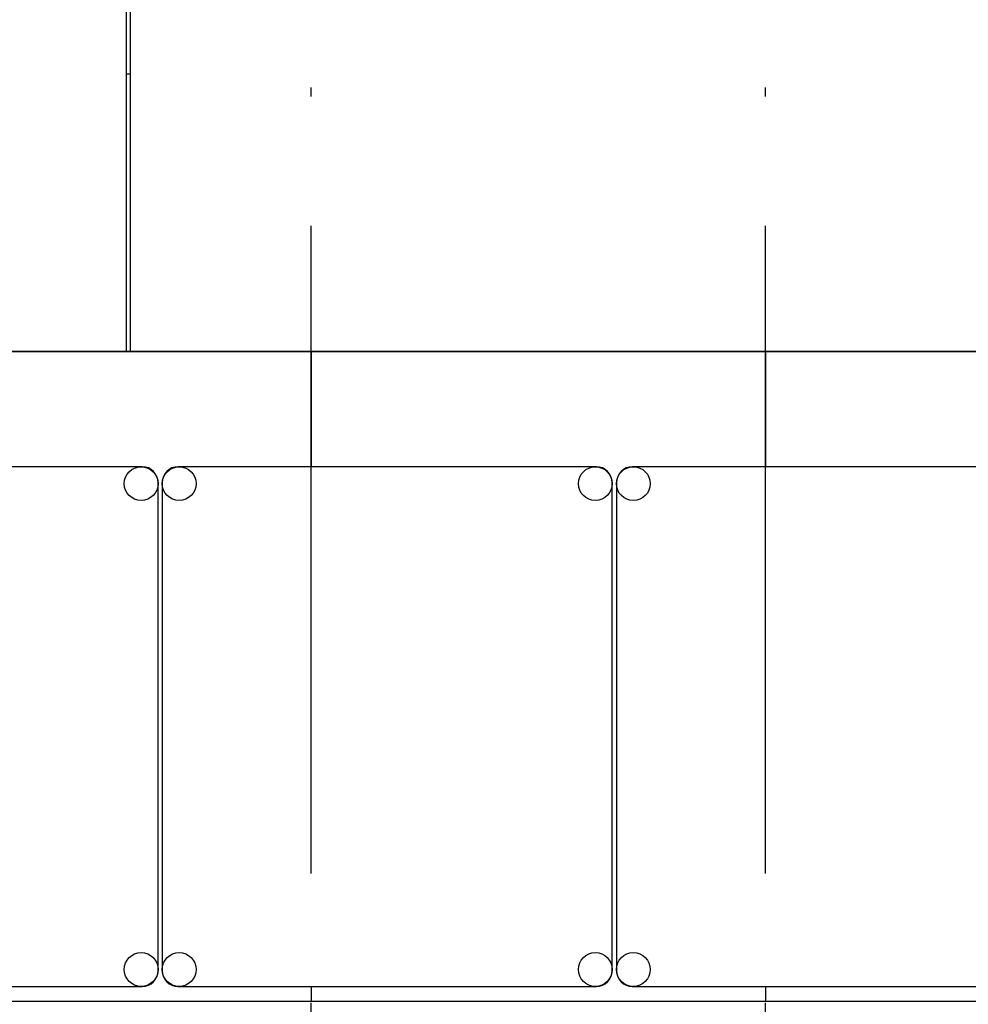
# Model space of a CAD drawing. Header units: millimetres. Extents: x 0 to 1189, y 0 to 841.
# Tile 132 of 140: x 742 to 778, y 106 to 143. Entities that reach past the tile are written whole.
import ezdxf

# ---------------------------------------------------------------- set-up
doc = ezdxf.new("R2010")
doc.units = ezdxf.units.MM
doc.header["$LTSCALE"] = 65.395
doc.linetypes.add('CENTER', pattern=[0.6, 0.375, -0.075, 0.075, -0.075])
for name, color, linetype in [('25007_030000_IMO-2_SKL_PBL2571', 7, 'CONTINUOUS'), ('25007_030000_IMO-2_SKL_PBL2577', 7, 'CONTINUOUS'), ('25097_000000_IMO-2_SKL_PBL2380', 7, 'CONTINUOUS'), ('25097_000000_IMO-2_SKL_PBL2381', 7, 'CONTINUOUS'), ('25097_000000_IMO-2_SKL_PBL2385', 7, 'CONTINUOUS'), ('25097_000000_IMO-2_SKL_PBL2388', 7, 'CONTINUOUS'), ('25097_000000_IMO-2_SKL_PBL2389', 7, 'CONTINUOUS'), ('25097_000000_IMO-2_SKL_PBL2391', 7, 'CONTINUOUS'), ('25097_000000_IMO-2_SKL_PBL2393', 7, 'CONTINUOUS'), ('25097_000000_IMO-2_SKL_PBL2395', 7, 'CONTINUOUS'), ('25097_030000_TLKGS_V_ABL2346', 7, 'CONTINUOUS'), ('25097_100000_TLKGS_V_ABL2347', 7, 'CONTINUOUS'), ('25097_200000_TLKGS_V_ABL2460', 7, 'CONTINUOUS'), ('25097_700000_TLKGS_V_ABL2383', 7, 'CONTINUOUS'), ('25097_800000_TLKGS_V_ABL2386', 7, 'CONTINUOUS'), ('links_12_VBL2315', 7, 'CONTINUOUS')]:
    doc.layers.add(name, color=color, linetype=linetype)

# ---------------------------------------------------------------- blocks, each defined once
blk = doc.blocks.new('25097_000000_IMO-2_SKL_PBL2380', base_point=(721.66, 101.1))
at = {"layer": '25097_000000_IMO-2_SKL_PBL2380', "color": 40, "linetype": 'CONTINUOUS'}
for p, q in [((630.12, 130.6), (800.62, 130.6)), ((640.12, 106), (803.22236, 106))]:
    blk.add_line(p, q, dxfattribs=at)
blk = doc.blocks.new('9M25C_GENSET_STD_GRUNDRAHMEN_ABL2316', base_point=(659.8, 85.1))
at = {"layer": '25097_000000_IMO-2_SKL_PBL2380'}
blk.add_blockref('25097_000000_IMO-2_SKL_PBL2380', (721.66, 101.1), dxfattribs=at)
blk = doc.blocks.new('25097_111000_21_SIMPLE1_T1_A_PBL2349', base_point=(721.3, 101.1))
at = {"layer": '25097_111000_21_SIMPLE1_T1_A_PBL2349', "color": 7, "linetype": 'CONTINUOUS'}
blk.add_line((800.62, 130.6), (630.12, 130.6), dxfattribs=at)
blk = doc.blocks.new('25097_000000_IMO-2_SKL_PBL2389', base_point=(721.66, 101.1))
at = {"layer": '25097_000000_IMO-2_SKL_PBL2389', "color": 40, "linetype": 'CONTINUOUS'}
for p, q in [((630.12, 130.6), (800.62, 130.6)), ((640.12, 106), (803.22236, 106))]:
    blk.add_line(p, q, dxfattribs=at)
blk = doc.blocks.new('25097_111000_21_SIMPLE1_A_ABL2348', base_point=(721.3, 101.1))
at = {"layer": '25097_000000_IMO-2_SKL_PBL2389'}
blk.add_blockref('25097_000000_IMO-2_SKL_PBL2389', (721.66, 101.1), dxfattribs=at)
at = {"layer": '25097_111000_21_SIMPLE1_T1_A_PBL2349'}
blk.add_blockref('25097_111000_21_SIMPLE1_T1_A_PBL2349', (721.3, 101.1), dxfattribs=at)
blk = doc.blocks.new('25097_000000_IMO-2_SKL_PBL2393', base_point=(721.66, 101.1))
at = {"layer": '25097_000000_IMO-2_SKL_PBL2393', "color": 40, "linetype": 'CONTINUOUS'}
for p, q in [((630.12, 130.6), (800.62, 130.6)), ((640.12, 106), (803.22236, 106))]:
    blk.add_line(p, q, dxfattribs=at)
blk = doc.blocks.new('25097_171000_21_SIMPLE1_T1_A_PBL2399', base_point=(720.5, 141.09))
at = {"layer": '25097_171000_21_SIMPLE1_T1_A_PBL2399', "color": 7, "linetype": 'CONTINUOUS'}
for p, q in [((746.2, 130.6), (746.2, 151.58)), ((746.36, 130.6), (746.36, 151.58))]:
    blk.add_line(p, q, dxfattribs=at)
blk = doc.blocks.new('25097_171000_21_SIMPLE1_A_ABL2392', base_point=(721.66, 111.59))
at = {"layer": '25097_000000_IMO-2_SKL_PBL2393'}
blk.add_blockref('25097_000000_IMO-2_SKL_PBL2393', (721.66, 101.1), dxfattribs=at)
at = {"layer": '25097_171000_21_SIMPLE1_T1_A_PBL2399'}
blk.add_blockref('25097_171000_21_SIMPLE1_T1_A_PBL2399', (720.5, 141.09), dxfattribs=at)
blk = doc.blocks.new('25097_000000_IMO-2_SKL_PBL2395', base_point=(721.66, 101.1))
at = {"layer": '25097_000000_IMO-2_SKL_PBL2395', "color": 40, "linetype": 'CONTINUOUS'}
for p, q in [((630.12, 130.6), (800.62, 130.6)), ((640.12, 106), (803.22236, 106))]:
    blk.add_line(p, q, dxfattribs=at)
blk = doc.blocks.new('25097_111200_24_SIMPLE1_T3_X_PBL2521', base_point=(738.88, 116.4))
at = {"layer": '25097_111200_24_SIMPLE1_T3_X_PBL2521', "color": 7, "linetype": 'CONTINUOUS'}
for p, q in [((746.8, 126.24), (730.96, 126.24)), ((730.36, 125.64), (730.36, 107.16)), ((747.4, 107.16), (747.4, 125.64)), ((730.96, 106.56), (746.8, 106.56))]:
    blk.add_line(p, q, dxfattribs=at)
for centre in [(731, 125.6), (746.76, 125.6), (731, 107.2), (746.76, 107.2)]:
    blk.add_circle(centre, 0.64, dxfattribs=at)
for centre, start, end in [((730.96, 125.64), 90, 180), ((746.8, 125.64), 0, 90), ((730.96, 107.16), 180, 270), ((746.8, 107.16), 270, 360)]:
    blk.add_arc(centre, 0.6, start, end, dxfattribs=at)
blk = doc.blocks.new('25097_111200_24_SIMPLE1_T3_X_PBL2522', base_point=(756.08, 116.4))
at = {"layer": '25097_111200_24_SIMPLE1_T3_X_PBL2522', "color": 7, "linetype": 'CONTINUOUS'}
for p, q in [((764, 126.24), (748.16, 126.24)), ((747.56, 125.64), (747.56, 107.16)), ((764.6, 107.16), (764.6, 125.64)), ((748.16, 106.56), (764, 106.56))]:
    blk.add_line(p, q, dxfattribs=at)
for centre in [(748.2, 125.6), (763.96, 125.6), (748.2, 107.2), (763.96, 107.2)]:
    blk.add_circle(centre, 0.64, dxfattribs=at)
for centre, start, end in [((748.16, 125.64), 90, 180), ((764, 125.64), 0, 90), ((748.16, 107.16), 180, 270), ((764, 107.16), 270, 360)]:
    blk.add_arc(centre, 0.6, start, end, dxfattribs=at)
blk = doc.blocks.new('25097_111200_24_SIMPLE1_T3_X_PBL2523', base_point=(773.28, 116.4))
at = {"layer": '25097_111200_24_SIMPLE1_T3_X_PBL2523', "color": 7, "linetype": 'CONTINUOUS'}
for p, q in [((781.2, 126.24), (765.36, 126.24)), ((764.76, 125.64), (764.76, 107.16)), ((781.8, 107.16), (781.8, 125.64)), ((765.36, 106.56), (781.2, 106.56))]:
    blk.add_line(p, q, dxfattribs=at)
for centre in [(765.4, 125.6), (781.16, 125.6), (765.4, 107.2), (781.16, 107.2)]:
    blk.add_circle(centre, 0.64, dxfattribs=at)
for centre, start, end in [((765.36, 125.64), 90, 180), ((781.2, 125.64), 0, 90), ((765.36, 107.16), 180, 270), ((781.2, 107.16), 270, 360)]:
    blk.add_arc(centre, 0.6, start, end, dxfattribs=at)
blk = doc.blocks.new('25097_111200_24_SIMPLE1_X_ABL2394', base_point=(721.86, 101.1))
at = {"layer": '25097_000000_IMO-2_SKL_PBL2395'}
blk.add_blockref('25097_000000_IMO-2_SKL_PBL2395', (721.66, 101.1), dxfattribs=at)
at = {"layer": '25097_111200_24_SIMPLE1_T3_X_PBL2521'}
blk.add_blockref('25097_111200_24_SIMPLE1_T3_X_PBL2521', (738.88, 116.4), dxfattribs=at)
at = {"layer": '25097_111200_24_SIMPLE1_T3_X_PBL2522'}
blk.add_blockref('25097_111200_24_SIMPLE1_T3_X_PBL2522', (756.08, 116.4), dxfattribs=at)
at = {"layer": '25097_111200_24_SIMPLE1_T3_X_PBL2523'}
blk.add_blockref('25097_111200_24_SIMPLE1_T3_X_PBL2523', (773.28, 116.4), dxfattribs=at)
blk = doc.blocks.new('25097_100000_TLKGS_V_ABL2347', base_point=(721.5, 111.59))
at = {"layer": '25097_111000_21_SIMPLE1_A_ABL2348'}
blk.add_blockref('25097_111000_21_SIMPLE1_A_ABL2348', (721.3, 101.1), dxfattribs=at)
at = {"layer": '25097_111200_24_SIMPLE1_X_ABL2394'}
blk.add_blockref('25097_111200_24_SIMPLE1_X_ABL2394', (721.86, 101.1), dxfattribs=at)
at = {"layer": '25097_171000_21_SIMPLE1_A_ABL2392'}
blk.add_blockref('25097_171000_21_SIMPLE1_A_ABL2392', (721.66, 111.59), dxfattribs=at)
blk = doc.blocks.new('25097_000000_IMO-2_SKL_PBL2385', base_point=(721.66, 101.1))
at = {"layer": '25097_000000_IMO-2_SKL_PBL2385', "color": 40, "linetype": 'CONTINUOUS'}
for p, q in [((630.12, 130.6), (800.62, 130.6)), ((640.12, 106), (803.22236, 106))]:
    blk.add_line(p, q, dxfattribs=at)
blk = doc.blocks.new('25097_727000_27_SIMPLE1_B_ABL2384', base_point=(742.325, 129.393))
at = {"layer": '25097_000000_IMO-2_SKL_PBL2385'}
blk.add_blockref('25097_000000_IMO-2_SKL_PBL2385', (721.66, 101.1), dxfattribs=at)
blk = doc.blocks.new('25097_000000_IMO-2_SKL_PBL2391', base_point=(721.66, 101.1))
at = {"layer": '25097_000000_IMO-2_SKL_PBL2391', "color": 40, "linetype": 'CONTINUOUS'}
for p, q in [((630.12, 130.6), (800.62, 130.6)), ((640.12, 106), (803.22236, 106))]:
    blk.add_line(p, q, dxfattribs=at)
blk = doc.blocks.new('25097_727200_01_SIMPLE1_X_ABL2390', base_point=(721.66, 101.1))
at = {"layer": '25097_000000_IMO-2_SKL_PBL2391'}
blk.add_blockref('25097_000000_IMO-2_SKL_PBL2391', (721.66, 101.1), dxfattribs=at)
blk = doc.blocks.new('25097_700000_TLKGS_V_ABL2383', base_point=(742.325, 129.393))
at = {"layer": '25097_727000_27_SIMPLE1_B_ABL2384'}
blk.add_blockref('25097_727000_27_SIMPLE1_B_ABL2384', (742.325, 129.393), dxfattribs=at)
at = {"layer": '25097_727200_01_SIMPLE1_X_ABL2390'}
blk.add_blockref('25097_727200_01_SIMPLE1_X_ABL2390', (721.66, 101.1), dxfattribs=at)
blk = doc.blocks.new('25097_000000_IMO-2_SKL_PBL2388', base_point=(721.66, 101.1))
at = {"layer": '25097_000000_IMO-2_SKL_PBL2388', "color": 40, "linetype": 'CONTINUOUS'}
for p, q in [((630.12, 130.6), (800.62, 130.6)), ((640.12, 106), (803.22236, 106))]:
    blk.add_line(p, q, dxfattribs=at)
blk = doc.blocks.new('25097_832000_02_SIMPLE1_C_ABL2387', base_point=(721.66, 101.1))
at = {"layer": '25097_000000_IMO-2_SKL_PBL2388'}
blk.add_blockref('25097_000000_IMO-2_SKL_PBL2388', (721.66, 101.1), dxfattribs=at)
blk = doc.blocks.new('25097_800000_TLKGS_V_ABL2386', base_point=(721.66, 101.1))
at = {"layer": '25097_832000_02_SIMPLE1_C_ABL2387'}
blk.add_blockref('25097_832000_02_SIMPLE1_C_ABL2387', (721.66, 101.1), dxfattribs=at)
blk = doc.blocks.new('25007_210700_21_SIMPLE1_T1_A_PBL2558', base_point=(746.28, 146.322))
at = {"layer": '25007_210700_21_SIMPLE1_T1_A_PBL2558', "color": 7, "linetype": 'CONTINUOUS'}
for p, q in [((746.36, 151.524), (746.2, 151.524)), ((746.2, 141.12), (746.36, 141.12))]:
    blk.add_line(p, q, dxfattribs=at)
blk = doc.blocks.new('25007_030000_IMO-2_SKL_PBL2571', base_point=(753.2, 101.1))
at = {"layer": '25007_030000_IMO-2_SKL_PBL2571', "color": 40, "linetype": 'CONTINUOUS'}
for p, q in [((753.2, 130.6), (753.2, 126.24)), ((753.2, 106.56), (753.2, 106))]:
    blk.add_line(p, q, dxfattribs=at)
blk = doc.blocks.new('25007_210700_21_SIMPLE1_A_ABL2557', base_point=(752.56, 117.522))
at = {"layer": '25007_030000_IMO-2_SKL_PBL2571'}
blk.add_blockref('25007_030000_IMO-2_SKL_PBL2571', (753.2, 101.1), dxfattribs=at)
at = {"layer": '25007_210700_21_SIMPLE1_T1_A_PBL2558'}
blk.add_blockref('25007_210700_21_SIMPLE1_T1_A_PBL2558', (746.28, 146.322), dxfattribs=at)
blk = doc.blocks.new('25007_030000_IMO-2_SKL_PBL2577', base_point=(770.4, 101.1))
at = {"layer": '25007_030000_IMO-2_SKL_PBL2577', "color": 40, "linetype": 'CONTINUOUS'}
for p, q in [((770.4, 130.6), (770.4, 126.24)), ((770.4, 106.56), (770.4, 106))]:
    blk.add_line(p, q, dxfattribs=at)
blk = doc.blocks.new('25007_210700_21_SIMPLE1_A_ABL2564', base_point=(770.4, 117.522))
at = {"layer": '25007_030000_IMO-2_SKL_PBL2577'}
blk.add_blockref('25007_030000_IMO-2_SKL_PBL2577', (770.4, 101.1), dxfattribs=at)
blk = doc.blocks.new('25097_200000_TLKGS_V_ABL2460', base_point=(718.8, 117.522))
at = {"layer": '25007_210700_21_SIMPLE1_A_ABL2557'}
blk.add_blockref('25007_210700_21_SIMPLE1_A_ABL2557', (752.56, 117.522), dxfattribs=at)
at = {"layer": '25007_210700_21_SIMPLE1_A_ABL2564'}
blk.add_blockref('25007_210700_21_SIMPLE1_A_ABL2564', (770.4, 117.522), dxfattribs=at)
blk = doc.blocks.new('25097_030000_TLKGS_V_ABL2346', base_point=(741.965, 129.393))
at = {"layer": '25097_100000_TLKGS_V_ABL2347'}
blk.add_blockref('25097_100000_TLKGS_V_ABL2347', (721.5, 111.59), dxfattribs=at)
at = {"layer": '25097_200000_TLKGS_V_ABL2460'}
blk.add_blockref('25097_200000_TLKGS_V_ABL2460', (718.8, 117.522), dxfattribs=at)
at = {"layer": '25097_700000_TLKGS_V_ABL2383'}
blk.add_blockref('25097_700000_TLKGS_V_ABL2383', (742.325, 129.393), dxfattribs=at)
at = {"layer": '25097_800000_TLKGS_V_ABL2386'}
blk.add_blockref('25097_800000_TLKGS_V_ABL2386', (721.66, 101.1), dxfattribs=at)
blk = doc.blocks.new('25097_000000_TLKGS_MARKETING_ABL2330', base_point=(751.199, 129.393))
at = {"layer": '25097_030000_TLKGS_V_ABL2346'}
blk.add_blockref('25097_030000_TLKGS_V_ABL2346', (741.965, 129.393), dxfattribs=at)
blk = doc.blocks.new('25097_000000_IMO-2_SKL_PBL2381', base_point=(656.94, 106.1))
at = {"layer": '25097_000000_IMO-2_SKL_PBL2381', "color": 2, "linetype": 'CENTER'}
for p, q in [((753.2, 71.6), (753.2, 140.6)), ((770.4, 71.6), (770.4, 140.6))]:
    blk.add_line(p, q, dxfattribs=at)
at = {"layer": '25097_000000_IMO-2_SKL_PBL2381', "color": 40, "linetype": 'CONTINUOUS'}
for p, q in [((630.12, 130.6), (800.62, 130.6)), ((640.12, 106), (803.22236, 106))]:
    blk.add_line(p, q, dxfattribs=at)
blk = doc.blocks.new('25097_000000_TRENNSTELLEN_TLKGS_PBL2382', base_point=(721.66, 101.1))
at = {"layer": '25097_000000_TRENNSTELLEN_TLKGS_PBL2382', "color": 40, "linetype": 'CONTINUOUS'}
for p, q in [((630.12, 130.6), (800.62, 130.6)), ((640.12, 106), (803.22236, 106))]:
    blk.add_line(p, q, dxfattribs=at)
blk = doc.blocks.new('LINKS_12_VBL2315', base_point=(683.339, 124.8))
at = {"layer": '25097_000000_IMO-2_SKL_PBL2381'}
blk.add_blockref('25097_000000_IMO-2_SKL_PBL2381', (656.94, 106.1), dxfattribs=at)
at = {"layer": '25097_000000_TLKGS_MARKETING_ABL2330'}
blk.add_blockref('25097_000000_TLKGS_MARKETING_ABL2330', (751.199, 129.393), dxfattribs=at)
at = {"layer": '25097_000000_TRENNSTELLEN_TLKGS_PBL2382'}
blk.add_blockref('25097_000000_TRENNSTELLEN_TLKGS_PBL2382', (721.66, 101.1), dxfattribs=at)
at = {"layer": '9M25C_GENSET_STD_GRUNDRAHMEN_ABL2316'}
blk.add_blockref('9M25C_GENSET_STD_GRUNDRAHMEN_ABL2316', (659.8, 85.1), dxfattribs=at)

msp = doc.modelspace()

# ---------------------------------------------------------------- block references
at = {"layer": 'links_12_VBL2315'}
msp.add_blockref('LINKS_12_VBL2315', (683.33893, 124.8), dxfattribs=at)

doc.saveas('drawing.dxf')
